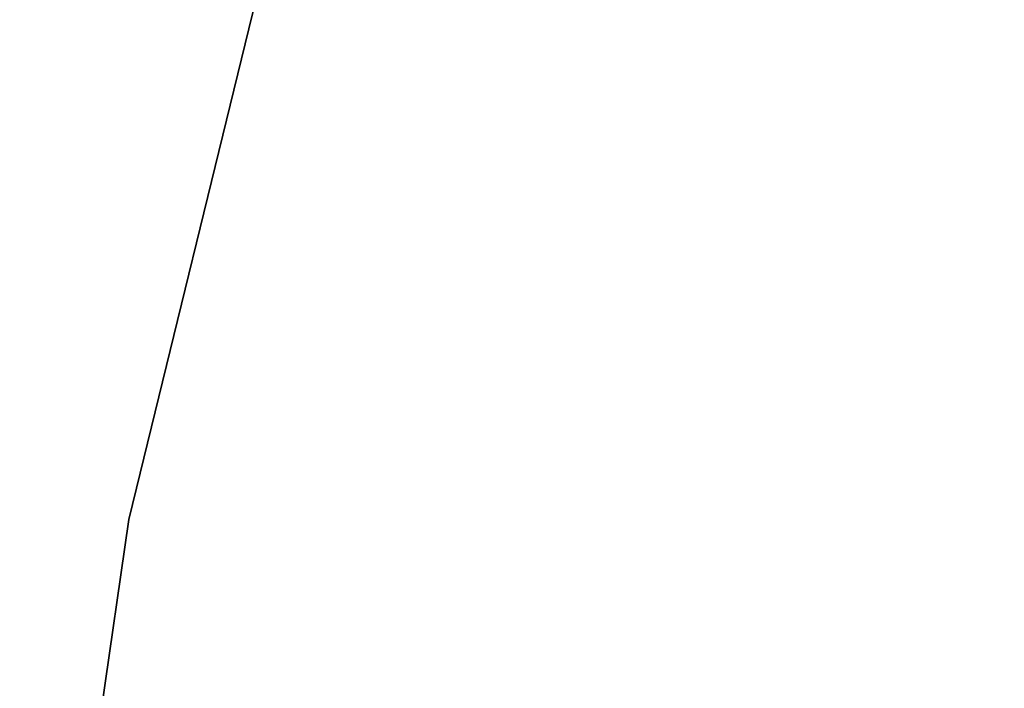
# Model space of a CAD drawing. Extents: x -1565 to 117, y -98 to 98.
# Tile 8 of 14: x -112 to -78, y 46 to 69. Entities that reach past the tile are written whole.
import ezdxf

# ---------------------------------------------------------------- set-up
doc = ezdxf.new("R2010")
doc.units = 0
doc.header["$MEASUREMENT"] = 0
doc.layers.add('KF_SONA_6_GRAVITY', color=5, linetype='CONTINUOUS')
doc.layers.add('KF_SONA_6_SPEAKER', color=250, linetype='CONTINUOUS')

# ---------------------------------------------------------------- blocks, each defined once
blk = doc.blocks.new('KF_Sona_6_3D')
at = {"layer": 'KF_SONA_6_SPEAKER'}
for points, invisible_edges in [([(-23.25, -77.9, 183), (-46.017, 60.352, 183), (-55.231, 42.082, 183), (-31, -77.9, 183)], 15), ([(-31, -77.9, 183), (-55.231, 42.082, 183), (-62.481, 22.942, 183), (-38.75, -77.9, 183)], 15), ([(-54.25, -77.9, 183), (-72.298, -16.775, 183), (-75.214, -37.037, 183), (-62, -77.9, 183)], 15), ([(-62, -77.9, 183), (-75.214, -37.037, 183), (-76.932, -57.437, 183), (-69.75, -77.9, 183)], 15), ([(-77.5, -101.769, 183), (-77.5, -77.9, 183), (-51.667, -77.9, 183), (-52.066, -107.989, 183)], 7), ([(-52.066, -107.989, -183), (-51.667, -77.9, -183), (-77.5, -77.9, -183), (-77.5, -101.769, -183)], 7), ([(-52.066, -107.989, 183), (-51.667, -77.9, 183), (-25.833, -77.9, 183), (-26.153, -111.744, 183)], 7), ([(-26.153, -111.744, -183), (-25.833, -77.9, -183), (-51.667, -77.9, -183), (-52.066, -107.989, -183)], 7), ([(-69.934, -103.891, -183), (-62.31, -105.794, -183), (-62.31, -105.794, -91.5), (-69.934, -103.891, -91.5)], 15), ([(-69.934, -103.891, -91.5), (-62.31, -105.794, -91.5), (-62.31, -105.794), (-69.934, -103.891)], 15), ([(-69.934, -103.891), (-62.31, -105.794), (-62.31, -105.794, 91.5), (-69.934, -103.891, 91.5)], 15), ([(-69.934, -103.891, 91.5), (-62.31, -105.794, 91.5), (-62.31, -105.794, 183), (-69.934, -103.891, 183)], 15), ([(-62.31, -105.794, -183), (-54.635, -107.477, -183), (-54.635, -107.477, -91.5), (-62.31, -105.794, -91.5)], 15), ([(-62.31, -105.794, -91.5), (-54.635, -107.477, -91.5), (-54.635, -107.477), (-62.31, -105.794)], 15), ([(-62.31, -105.794), (-54.635, -107.477), (-54.635, -107.477, 91.5), (-62.31, -105.794, 91.5)], 15), ([(-62.31, -105.794, 91.5), (-54.635, -107.477, 91.5), (-54.635, -107.477, 183), (-62.31, -105.794, 183)], 15), ([(-54.635, -107.477, -183), (-46.914, -108.939, -183), (-46.914, -108.939, -91.5), (-54.635, -107.477, -91.5)], 15), ([(-54.635, -107.477, -91.5), (-46.914, -108.939, -91.5), (-46.914, -108.939), (-54.635, -107.477)], 15), ([(-54.635, -107.477), (-46.914, -108.939), (-46.914, -108.939, 91.5), (-54.635, -107.477, 91.5)], 15), ([(-54.635, -107.477, 91.5), (-46.914, -108.939, 91.5), (-46.914, -108.939, 183), (-54.635, -107.477, 183)], 15), ([(-46.914, -108.939, -183), (-39.155, -110.178, -183), (-39.155, -110.178, -91.5), (-46.914, -108.939, -91.5)], 15), ([(-46.914, -108.939, -91.5), (-39.155, -110.178, -91.5), (-39.155, -110.178), (-46.914, -108.939)], 15), ([(-46.914, -108.939), (-39.155, -110.178), (-39.155, -110.178, 91.5), (-46.914, -108.939, 91.5)], 15), ([(-46.914, -108.939, 91.5), (-39.155, -110.178, 91.5), (-39.155, -110.178, 183), (-46.914, -108.939, 183)], 15)]:
    blk.add_3dface(points, dxfattribs=dict(at, invisible_edges=invisible_edges))

msp = doc.modelspace()

# ---------------------------------------------------------------- block references
at = {"layer": 'KF_SONA_6_GRAVITY', "rotation": 270}
msp.add_blockref('KF_Sona_6_3D', (0, 0), dxfattribs=at)

doc.saveas('drawing.dxf')
